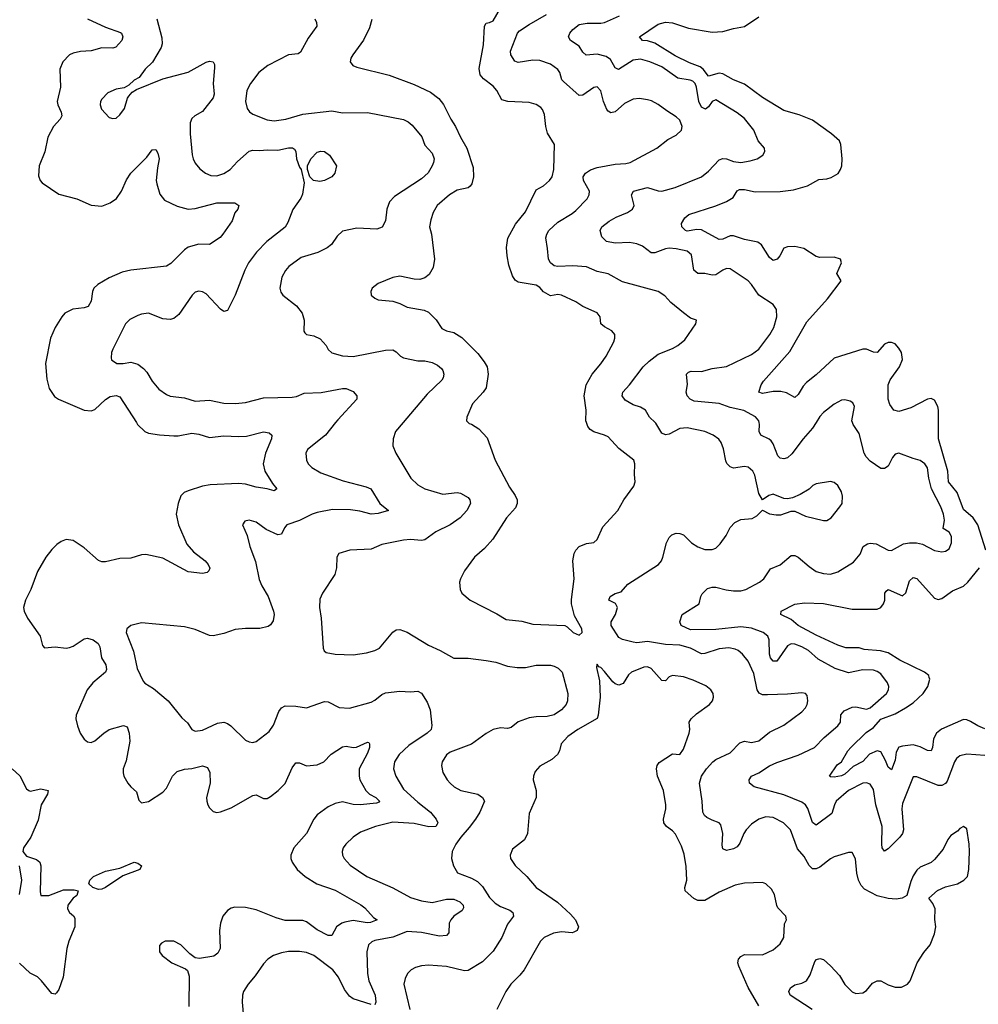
# Model space of a CAD drawing. Header units: inches. Extents: x 2134017 to 2292458, y 756222 to 916513.
# Tile 48 of 256: x 2230712 to 2236053, y 806758 to 812245. Entities that reach past the tile are written whole.
import ezdxf

# ---------------------------------------------------------------- set-up
doc = ezdxf.new("R2010")
doc.units = ezdxf.units.IN
doc.header["$MEASUREMENT"] = 0
doc.layers.add('C2830', color=7, linetype='Continuous')
doc.layers.add('C2831', color=7, linetype='Continuous')

msp = doc.modelspace()

# ---------------------------------------------------------------- linework, layer by layer
at = {"layer": 'C2830', "color": 5}
for points, elevation in [([(2231362.5, 810000), (2231368.9, 809990), (2231408.7, 809950), (2231430, 809941.6), (2231490, 809930.9), (2231570, 809925.6), (2231593.8, 809926.2), (2231670, 809941.3), (2231710, 809935.5), (2231770, 809916.6), (2231850, 809926.2), (2231930, 809921.7), (2231975.2, 809924.8), (2232070, 809947.8), (2232102.3, 809942.3), (2232116.3, 809930), (2232114, 809910), (2232081.1, 809830), (2232067.6, 809770), (2232078.3, 809730), (2232120.2, 809660.2), (2232143.8, 809630), (2232130, 809620.5), (2232091.1, 809631.1), (2232030, 809639.3), (2231970, 809656.8), (2231930, 809661.3), (2231773.4, 809653.4), (2231730, 809645.2), (2231650, 809620.3), (2231628.5, 809610), (2231610, 809591.5), (2231595.4, 809550), (2231583.5, 809490), (2231597.1, 809430), (2231643.3, 809323.3), (2231680.6, 809280.6), (2231744.4, 809230), (2231761.3, 809210), (2231770.4, 809189.6), (2231765.5, 809174.5), (2231755.8, 809164.2), (2231730, 809158.4), (2231650, 809168.3), (2231510, 809244.6), (2231415.2, 809264.8), (2231390, 809263.7), (2231330, 809244.5), (2231270, 809242), (2231190, 809223.5), (2231170, 809223.5), (2231150, 809231.5), (2231070, 809302.4), (2231010, 809343), (2230970, 809348.2), (2230942, 809338), (2230918.4, 809321.6), (2230890, 809293.3), (2230857.4, 809250), (2230811.6, 809170), (2230773.8, 809070), (2230743.6, 809010), (2230733.1, 808970), (2230736.9, 808950), (2230754.3, 808910), (2230824.9, 808810), (2230838.7, 808758.7), (2230850, 808744.6), (2230910, 808751.1), (2230970, 808743.2), (2230990, 808746.2), (2231010, 808753.4), (2231070, 808795), (2231090, 808799.3), (2231120.3, 808790), (2231149, 808769), (2231157.5, 808750), (2231166.9, 808690), (2231190.9, 808650), (2231195.8, 808624.2), (2231190.6, 808609.4), (2231118.6, 808550), (2231087.2, 808510), (2231026.4, 808370), (2231025.2, 808350), (2231033.4, 808310), (2231048.2, 808270), (2231070, 808236.5), (2231090, 808220.8), (2231110, 808218), (2231130, 808226), (2231179.7, 808270), (2231210, 808289.3), (2231290, 808312.6), (2231310, 808304.9), (2231322.3, 808270), (2231325.4, 808225.4), (2231305.1, 808114.9), (2231289.1, 808070), (2231287.9, 808047.9), (2231291.8, 808030), (2231314.9, 807990), (2231330, 807970.4), (2231362.9, 807942.9), (2231375.2, 807895.2), (2231390, 807880.7), (2231430, 807888.5), (2231510, 807940.7), (2231530, 807963.6), (2231562.5, 808030), (2231590, 808055.5), (2231630, 808069.2), (2231670, 808072.7), (2231730, 808086.9), (2231757.5, 808077.5), (2231771.2, 808050), (2231773.7, 807990), (2231753.4, 807910), (2231753.8, 807890), (2231760.8, 807870), (2231770, 807852.7), (2231790, 807832.2), (2231810, 807827.4), (2231830, 807830.3), (2231890, 807853.6), (2232010, 807921.3), (2232030, 807925.5), (2232070, 807904.9), (2232090, 807906), (2232110, 807916.5), (2232151.6, 807950), (2232190, 807989.2), (2232230, 808076.4), (2232250, 808103.1), (2232270, 808104.4), (2232310, 808086.6), (2232370, 808092.4), (2232406.2, 808110), (2232446.9, 808153.1), (2232510, 808193.2), (2232530, 808197.1), (2232570, 808189.4), (2232589, 808191), (2232650, 808219.5), (2232658, 808218), (2232661.6, 808210), (2232660.7, 808190), (2232650, 808158), (2232602.8, 808070), (2232602.6, 808030), (2232607.4, 808010), (2232640.3, 807950), (2232661.3, 807930), (2232696.5, 807910), (2232717.4, 807890), (2232714.5, 807885.5), (2232700.6, 807879.4), (2232609.5, 807869.5), (2232570, 807871.3), (2232510, 807886.5), (2232470, 807878), (2232430, 807858), (2232370, 807813.8), (2232350.2, 807790), (2232310.6, 807709.4), (2232239.7, 807630), (2232222.9, 807590), (2232223.2, 807570), (2232230.2, 807550), (2232257.6, 807510), (2232302.3, 807470), (2232367, 807430), (2232470, 807394.2), (2232612.2, 807312.2), (2232635.1, 807295.1), (2232682.8, 807242.8), (2232703, 807230), (2232666.3, 807213.7), (2232647.1, 807212.9), (2232570, 807224.9), (2232523.9, 807216.1), (2232506.7, 807210), (2232477, 807190), (2232450, 807141.6), (2232430, 807142.2), (2232370, 807173.9), (2232310, 807218.3), (2232290, 807224.9), (2232190, 807226.2), (2232140.3, 807240.3), (2232030, 807285.2), (2231970, 807297.5), (2231910, 807299.2), (2231890, 807293.5), (2231870, 807281.1), (2231843.6, 807250), (2231830.2, 807210), (2231824.5, 807170), (2231828.1, 807070), (2231815.8, 807044.2), (2231792.7, 807027.3), (2231714.2, 807014.2), (2231690, 807018), (2231659.8, 807039.8), (2231610, 807089.6), (2231570, 807111.1), (2231522, 807110), (2231501.1, 807098.9), (2231490, 807086), (2231490.7, 807050), (2231504.9, 807030), (2231558.8, 806990), (2231635.2, 806955.2), (2231646, 806946), (2231655.8, 806915.8), (2231654.4, 806745.6)], 220), ([(2232471.5, 810000), (2232416, 809930), (2232314.9, 809850), (2232306.3, 809830), (2232310.3, 809790), (2232318.9, 809770), (2232338.7, 809750), (2232390, 809720.6), (2232514.9, 809674.9), (2232642.4, 809642.4), (2232668.8, 809630), (2232718.3, 809550), (2232766.8, 809510), (2232710, 809492.7), (2232670, 809489.2), (2232606.7, 809506.7), (2232554.2, 809514.2), (2232455, 809515), (2232370, 809498.9), (2232341.3, 809490), (2232270, 809453.5), (2232200.5, 809430), (2232186.3, 809413.7), (2232170, 809378), (2232150, 809374.7), (2232085, 809405), (2232030, 809445.6), (2231990, 809456.2), (2231966, 809450), (2231954, 809430), (2231978.4, 809370), (2231994.9, 809310), (2232025.9, 809225.9), (2232045.9, 809125.9), (2232060.7, 809090), (2232096.2, 809030), (2232126.5, 808950), (2232130.2, 808930), (2232124.6, 808895.4), (2232110, 808872.8), (2232095.6, 808864.4), (2232050, 808852.9), (2231970, 808853.5), (2231912.7, 808847.3), (2231850, 808824), (2231790, 808811.2), (2231770, 808812.8), (2231690, 808846.6), (2231630, 808862), (2231390, 808884.7), (2231330, 808869.5), (2231308.8, 808851.2), (2231304.9, 808830), (2231346.6, 808726.6), (2231366.2, 808630), (2231399, 808559), (2231408.5, 808548.5), (2231457.5, 808517.5), (2231539.3, 808450), (2231615.6, 808355.6), (2231646.2, 808326.2), (2231670.4, 808290.4), (2231690, 808280.4), (2231730, 808285.7), (2231814.1, 808325.9), (2231850, 808331.3), (2231870, 808324), (2231887.2, 808310), (2231970, 808230.4), (2231990, 808220.5), (2232010, 808217.1), (2232030, 808223.8), (2232101.8, 808278.2), (2232126.1, 808313.9), (2232155.6, 808390), (2232170, 808410.5), (2232190, 808421.3), (2232250, 808420.3), (2232310, 808410.3), (2232410, 808444.9), (2232430, 808443.1), (2232492.1, 808412.1), (2232550, 808408.4), (2232670, 808442), (2232690, 808452.3), (2232730, 808484.9), (2232750, 808493.8), (2232830, 808502.8), (2232890, 808499.6), (2232930, 808503.6), (2232950, 808491.8), (2232982.9, 808442.9), (2232999, 808399), (2233008.7, 808311.3), (2233004.1, 808290), (2232982.8, 808270), (2232879.8, 808200.2), (2232826.7, 808150), (2232799.2, 808110), (2232794.2, 808070), (2232808.4, 808030), (2232850, 807957.3), (2232930, 807884.8), (2233000.3, 807830), (2233031.8, 807790), (2233042, 807770), (2233038.2, 807761.8), (2233030, 807749.8), (2232992.2, 807747.8), (2232910, 807766.1), (2232790, 807773.2), (2232694.8, 807750), (2232610, 807718.3), (2232570.4, 807690), (2232528.5, 807650), (2232514, 807630), (2232508.5, 807610), (2232510.4, 807590), (2232520.4, 807570), (2232553.9, 807533.9), (2232646.4, 807470), (2232790, 807406.7), (2232890, 807352.9), (2232950, 807334.6), (2233010, 807324.8), (2233090, 807344), (2233130, 807343.5), (2233164, 807330), (2233183.6, 807310), (2233184.6, 807295.4), (2233178, 807282), (2233130.4, 807250), (2233113.7, 807230), (2233104.6, 807210), (2233102.9, 807157.1), (2233090, 807142), (2233050, 807137.4), (2232950, 807159), (2232870, 807163.7), (2232790, 807132.9), (2232690, 807114.6), (2232673.2, 807106.8), (2232655.6, 807090), (2232645.2, 807050), (2232650.1, 806930), (2232657.3, 806890), (2232692.9, 806810), (2232696.5, 806770), (2232690, 806756)], 240), ([(2232847.7, 810000), (2232805.3, 809950), (2232792.2, 809910), (2232790.4, 809870), (2232808.2, 809830), (2232891.6, 809690), (2232930, 809652.8), (2232970, 809631.3), (2233070, 809601.8), (2233150, 809610.2), (2233167.1, 809607.1), (2233210, 809582), (2233220.5, 809570), (2233224.4, 809550), (2233203.1, 809510), (2233166.3, 809470), (2233109.6, 809430.4), (2233030, 809391.4), (2232970, 809347.3), (2232950, 809342.6), (2232890, 809347.9), (2232850, 809344.8), (2232730, 809320.5), (2232670, 809295.6), (2232552, 809290), (2232490.3, 809269.7), (2232479.5, 809250), (2232476.5, 809190), (2232467, 809153), (2232398, 809050), (2232384.7, 809015.3), (2232383.1, 808970), (2232391.8, 808910), (2232402.3, 808742.3), (2232407.5, 808727.5), (2232419.5, 808719.5), (2232470, 808710.4), (2232570, 808705.7), (2232643.7, 808716.3), (2232690.9, 808729.1), (2232716.4, 808743.6), (2232790, 808832.4), (2232810, 808845.3), (2232830, 808846.3), (2232870, 808831.5), (2232990, 808760.3), (2233054.8, 808730), (2233130, 808686.7), (2233210, 808688), (2233310, 808674.5), (2233364.4, 808664.4), (2233430, 808642.5), (2233484.5, 808635.5), (2233530, 808635.9), (2233590, 808647.4), (2233668.6, 808648.6), (2233690, 808643.1), (2233712.1, 808632.1), (2233734.3, 808610), (2233765.8, 808490), (2233764.7, 808450), (2233755.8, 808430), (2233730, 808399.7), (2233690, 808370.9), (2233650, 808361.4), (2233590, 808361), (2233550, 808355.6), (2233490, 808333.3), (2233450, 808300.4), (2233430, 808295.5), (2233390, 808298.6), (2233350, 808289.8), (2233310, 808267.7), (2233230, 808208.2), (2233110, 808164.2), (2233090, 808149.5), (2233066.4, 808110), (2233061.3, 808090), (2233070.3, 808050), (2233093.1, 808010), (2233110.3, 807990), (2233132.2, 807970), (2233170, 807950.2), (2233264, 807930), (2233291.3, 807910), (2233301, 807890), (2233275.3, 807830), (2233251.2, 807790), (2233216.8, 807743.2), (2233169.1, 807690), (2233142.3, 807650), (2233122, 807610), (2233117.1, 807570), (2233128, 807530), (2233151.7, 807491.7), (2233230, 807461.8), (2233262.4, 807442.4), (2233290, 807414.7), (2233330, 807353.8), (2233361.8, 807321.8), (2233390, 807303.5), (2233442.4, 807282.4), (2233459.3, 807270), (2233462.4, 807250), (2233430, 807205.6), (2233397.8, 807130), (2233350, 807054), (2233290, 806995.5), (2233210, 806947.4), (2233190, 806945.3), (2233090, 806968.2), (2232990, 806976.8), (2232950, 806973.5), (2232916.7, 806963.3), (2232893, 806950), (2232872.4, 806930), (2232858.7, 806901.3), (2232851.7, 806870), (2232885.6, 806730)], 260), ([(2233211.1, 810000), (2233215.3, 809995.3), (2233230, 809990.8), (2233270, 809964.9), (2233315.8, 809915.8), (2233360.3, 809790), (2233440.7, 809640.7), (2233473.4, 809593.4), (2233483.1, 809570), (2233483.9, 809550), (2233475.1, 809524.9), (2233424.6, 809470), (2233348.7, 809350), (2233301.6, 809298.4), (2233245.5, 809250), (2233190, 809173.2), (2233167.7, 809130), (2233162.8, 809110), (2233166, 809070), (2233176, 809050), (2233221, 809010), (2233370, 808934.4), (2233422.2, 808902.2), (2233510, 808892.9), (2233570, 808876), (2233748.4, 808868.4), (2233762, 808862), (2233794.8, 808830), (2233830, 808814.8), (2233845.2, 808830), (2233843.7, 808850), (2233802.6, 808922.6), (2233787.1, 808990), (2233786.2, 809013.8), (2233801.3, 809130), (2233794, 809230), (2233801.3, 809270), (2233810.9, 809289.1), (2233829.8, 809310.2), (2233870, 809325.7), (2233910, 809332), (2233930, 809348), (2233960.4, 809419.6), (2234044.2, 809510), (2234078.4, 809570), (2234134.5, 809645.5), (2234140.7, 809670), (2234136.9, 809710), (2234139.6, 809770), (2234133.3, 809790), (2234050, 809855.8), (2233990, 809920.4), (2233970, 809930.8), (2233910, 809947.8), (2233890, 809961.1), (2233877.8, 809977.8), (2233869.8, 810000)], 280), ([(2235128.2, 806730), (2235004.4, 806810), (2234997.6, 806830), (2235007.4, 806850), (2235030, 806866.5), (2235070, 806876.9), (2235095.8, 806890), (2235117.1, 806922.9), (2235142.5, 806997.5), (2235151, 807009), (2235170, 807014), (2235190, 807007.8), (2235230, 806973.2), (2235278.9, 806918.9), (2235310, 806868.9), (2235350, 806827.9), (2235370, 806819), (2235410, 806821.5), (2235430, 806834.9), (2235463.9, 806876.1), (2235490, 806890.1), (2235510, 806889.4), (2235550, 806867.6), (2235590, 806853.8), (2235625.7, 806854.3), (2235658, 806870), (2235673.3, 806890), (2235711.8, 806990), (2235750, 807047.7), (2235785.1, 807090), (2235810, 807152), (2235816.2, 807190), (2235811.5, 807231.5), (2235812.6, 807290), (2235799.7, 807319.7), (2235777.2, 807350), (2235826.5, 807393.5), (2235870, 807412.4), (2235937.2, 807430), (2235973.2, 807450), (2235993.6, 807470), (2236000.5, 807510), (2236004, 807610), (2236003, 807650), (2235990, 807735.3), (2235970, 807749), (2235950, 807739), (2235936.4, 807723.6), (2235900.3, 807699.7), (2235882.9, 807677.1), (2235857.4, 807622.6), (2235810, 807566), (2235790, 807549.4), (2235730, 807522), (2235710, 807505.2), (2235690, 807474), (2235677.2, 807442.8), (2235654.9, 807365.1), (2235629.3, 807350.7), (2235596, 807344), (2235550, 807347.4), (2235490, 807362.3), (2235419.6, 807399.6), (2235401, 807421), (2235385.5, 807450), (2235376.2, 807490), (2235368.5, 807568.5), (2235350, 807603.7), (2235330, 807603.6), (2235250, 807579.3), (2235230, 807568.9), (2235170, 807521.8), (2235150, 807512.7), (2235130, 807512.6), (2235111.4, 807531.4), (2235082.1, 807582.1), (2235044.9, 807624.9), (2235006.4, 807730), (2234968, 807770), (2234910, 807799.3), (2234870, 807802.3), (2234830, 807789.8), (2234790, 807761.8), (2234759.4, 807730), (2234746.3, 807710), (2234724.1, 807655.9), (2234710, 807636.4), (2234690, 807625.5), (2234650, 807616.4), (2234630, 807624.5), (2234626.1, 807646.1), (2234629.8, 807710), (2234618.6, 807758.6), (2234609.5, 807770), (2234570, 807783.8), (2234539.8, 807800.2), (2234527.1, 807810), (2234518, 807830), (2234514.5, 807890), (2234499.8, 807990), (2234511.7, 808030), (2234538.4, 808070), (2234573.3, 808110), (2234590, 808122.9), (2234670, 808159.1), (2234723.9, 808216.1), (2234750, 808224.1), (2234790, 808218.2), (2234830, 808226.5), (2234890, 808274.6), (2234970, 808314.6), (2235070, 808388.9), (2235091.1, 808410), (2235099.7, 808430), (2235104, 808450), (2235098.9, 808478.9), (2235090.7, 808490.7), (2235070, 808494.6), (2234990, 808486), (2234877.8, 808482.2), (2234850, 808483.4), (2234832.2, 808492.2), (2234820.2, 808510), (2234802, 808602), (2234771, 808671), (2234739.7, 808710), (2234714.7, 808730), (2234697.5, 808737.5), (2234664, 808744), (2234610, 808739.9), (2234530, 808712.4), (2234510, 808711.7), (2234450, 808743.2), (2234390, 808759.6), (2234310, 808762.5), (2234210, 808779.8), (2234150, 808773.5), (2234130, 808776.2), (2234070, 808792), (2234050, 808803.1), (2234007.2, 808870), (2234008, 808890), (2234030.8, 808930), (2234043.6, 808970), (2234032, 808992), (2233995.3, 809010), (2234001.2, 809030), (2234030, 809047.3), (2234062.9, 809057.1), (2234100.9, 809099.1), (2234271.6, 809210), (2234287.8, 809230), (2234295.6, 809250), (2234315.6, 809330), (2234330, 809358.8), (2234345.4, 809374.6), (2234370, 809383.8), (2234390, 809382.4), (2234410, 809374.4), (2234454.9, 809330), (2234490, 809307.6), (2234530, 809293.1), (2234570, 809292), (2234590, 809300.4), (2234615.5, 809324.5), (2234647.8, 809370), (2234670, 809414.8), (2234696.6, 809443.4), (2234730, 809459.3), (2234793.6, 809466.4), (2234819.1, 809480.9), (2234850, 809511.3), (2234890, 809492.2), (2234926, 809486), (2234953.5, 809486.5), (2235010, 809507.3), (2235030, 809507.3), (2235090, 809479.3), (2235190, 809455.3), (2235210, 809454.4), (2235233.6, 809470), (2235282, 809530), (2235294, 809550), (2235297, 809590), (2235290, 809614), (2235270, 809649.2), (2235250, 809666.6), (2235230, 809671.8), (2235150, 809658), (2235130.5, 809649.5), (2235110, 809629.3), (2235060.4, 809599.6), (2235018.4, 809581.6), (2234990, 809574.5), (2234970, 809577), (2234910, 809600.5), (2234885.5, 809594.5), (2234850, 809569), (2234830, 809605.2), (2234807.9, 809707.9), (2234796.9, 809730), (2234770, 809752.4), (2234750, 809754.7), (2234690, 809745.7), (2234670, 809752.8), (2234652.3, 809772.3), (2234646.2, 809786.2), (2234634, 809854), (2234621.1, 809890), (2234607.1, 809907.1), (2234575.6, 809930), (2234529.2, 809950), (2234430, 809970.6), (2234390, 809966.5), (2234330, 809935.8), (2234310, 809932.1), (2234290, 809942), (2234256.6, 809996.6), (2234253.1, 810000)], 260), ([(2236090, 808144.2), (2235990, 808152.1), (2235950, 808142.6), (2235932.1, 808127.9), (2235921.3, 808110), (2235879, 808001), (2235870, 807988.5), (2235850, 807978.3), (2235830, 807977.9), (2235710, 808025.6), (2235690, 808026), (2235630, 807877.2), (2235627.2, 807847.2), (2235636.2, 807730), (2235631.1, 807710), (2235616.5, 807690), (2235550, 807623.9), (2235530, 807611.6), (2235517.7, 807630), (2235515, 807650), (2235517.1, 807750), (2235481.5, 807870), (2235470, 807954.5), (2235450, 807985.4), (2235430, 807992.9), (2235410, 807990.7), (2235330, 807949), (2235261.6, 807890), (2235251.1, 807870), (2235237.7, 807822.3), (2235150, 807756), (2235130, 807771.5), (2235104.2, 807850), (2235090.4, 807870.4), (2235070, 807884.6), (2234970, 807925.9), (2234803.7, 807970), (2234779.1, 807990), (2234777.2, 808010), (2234789.9, 808030.1), (2234831, 808049), (2234890, 808087.2), (2234930, 808106), (2235050, 808146.3), (2235140.4, 808190), (2235194.4, 808245.6), (2235270.9, 808310), (2235284.5, 808330), (2235287.7, 808372.3), (2235305.7, 808394.3), (2235350, 808414.6), (2235370, 808415.7), (2235430, 808403.2), (2235450, 808410.2), (2235542.4, 808490), (2235552.8, 808510), (2235554, 808530), (2235546.9, 808550), (2235510, 808599.7), (2235490, 808613.3), (2235470, 808619.8), (2235410, 808621.8), (2235330, 808604.7), (2235256.2, 808630), (2235161.6, 808681.6), (2235107.4, 808730), (2235070, 808750.5), (2235030, 808764.8), (2235010, 808767), (2234990, 808755.3), (2234930, 808670.9), (2234910, 808669.7), (2234895.9, 808690), (2234888.9, 808710), (2234887.5, 808790), (2234879.9, 808810), (2234855, 808830), (2234790, 808854.2), (2234730, 808861.9), (2234590, 808847.4), (2234450, 808845.4), (2234398.4, 808870), (2234389.3, 808890), (2234403.7, 808930), (2234497, 808990), (2234506.6, 809030), (2234514.9, 809045.1), (2234544.2, 809075.8), (2234570, 809083.6), (2234590, 809082.8), (2234647.3, 809067.3), (2234690, 809062.2), (2234730, 809062.9), (2234757, 809070), (2234833.6, 809110), (2234857.4, 809130), (2234894.9, 809185.1), (2234950, 809207.9), (2235010, 809258.6), (2235030, 809259.2), (2235050, 809249.2), (2235110, 809197.4), (2235150.2, 809170.2), (2235190, 809158.6), (2235230, 809156.1), (2235270, 809168.9), (2235358.2, 809221.8), (2235394.1, 809265.9), (2235412.1, 809310), (2235435.7, 809324.3), (2235450, 809328.1), (2235484.2, 809324.2), (2235550, 809289.1), (2235570, 809287.8), (2235636.3, 809323.7), (2235670, 809330.2), (2235709.4, 809329.4), (2235742.8, 809322.8), (2235810, 809287.4), (2235850, 809278.9), (2235870, 809282.8), (2235890, 809296.5), (2235904.2, 809330), (2235904.7, 809364.7), (2235890, 809389.7), (2235857, 809410), (2235864, 809456), (2235858.8, 809490), (2235844.2, 809530), (2235792.2, 809630), (2235776.8, 809690), (2235770, 809748.7), (2235755.1, 809770), (2235730, 809789.3), (2235690, 809799.5), (2235610, 809829.7), (2235590, 809823.6), (2235575.2, 809804.8), (2235550, 809756.3), (2235530, 809743.9), (2235510, 809744.5), (2235450, 809784.5), (2235428.3, 809808.3), (2235417.3, 809830), (2235390, 809939.5), (2235356.4, 809990), (2235352.5, 810000)], 240), ([(2235149, 810000), (2235130, 809969.7), (2235077.3, 809910), (2235014.8, 809825.2), (2234990, 809803.8), (2234970, 809798), (2234950, 809801.4), (2234935.5, 809815.5), (2234910, 809881.6), (2234898.5, 809898.5), (2234887.9, 809907.9), (2234841.6, 809930), (2234832.6, 809950), (2234834.7, 809990), (2234832.2, 810000)], 240), ([(2236094.8, 809290), (2236050, 809430.7), (2236024.6, 809470), (2235970, 809515), (2235936.3, 809610), (2235886.5, 809670), (2235883.4, 809730), (2235830.6, 809910), (2235831.2, 810000)], 220), ([(2236090, 808293.6), (2236050.9, 808310), (2236010, 808334.5), (2235990, 808343), (2235970, 808345), (2235848, 808292), (2235819.5, 808270), (2235803.1, 808236.9), (2235797.6, 808190), (2235790, 808171.2), (2235770, 808172.9), (2235730, 808193.9), (2235690, 808203.8), (2235630, 808197.7), (2235610, 808190.9), (2235596.1, 808163.9), (2235590, 808119.3), (2235570, 808065.1), (2235550, 808079.6), (2235536.7, 808116.7), (2235510, 808165.4), (2235490, 808170.6), (2235447.7, 808152.3), (2235410, 808112.3), (2235355.7, 808084.3), (2235310, 808040.8), (2235290, 808031.4), (2235250, 808024.4), (2235230, 808025.1), (2235224.5, 808030), (2235267.4, 808092.6), (2235291.8, 808110), (2235325.3, 808170), (2235342.8, 808190), (2235427.5, 808272.5), (2235470, 808301.5), (2235510, 808346.7), (2235590, 808377.9), (2235648.4, 808410), (2235690, 808438.7), (2235746, 808490), (2235772.5, 808530), (2235782.6, 808570), (2235780, 808580), (2235777.1, 808590), (2235753.1, 808610), (2235615.3, 808675.3), (2235550, 808717.9), (2235507.3, 808727.3), (2235416.4, 808736.4), (2235390, 808744.4), (2235315.9, 808744.1), (2235270, 808759.7), (2235150, 808815), (2235050, 808869.3), (2235010, 808902.3), (2234953.6, 808930), (2234955.1, 808950), (2235030, 808988.8), (2235084.4, 808995.6), (2235190, 808991.4), (2235350, 808959.5), (2235490, 808960.9), (2235509.9, 808970.1), (2235525.8, 808990), (2235532.2, 809010), (2235532.4, 809050), (2235538.9, 809061.1), (2235550, 809070.2), (2235630, 809034.6), (2235648.9, 809051.1), (2235670, 809118), (2235690, 809136.5), (2235711.5, 809131.5), (2235810, 809021.7), (2235830, 809014.6), (2235850, 809018.9), (2235910, 809061.6), (2235970, 809088.3), (2235995.3, 809110), (2236060.4, 809190)], 220), ([(2234830.8, 806750), (2234771.2, 806851.2), (2234718.4, 806970), (2234712.8, 806990), (2234717.8, 807010), (2234730, 807025.3), (2234750, 807036.5), (2234850, 807034.9), (2234910, 807062.4), (2234950, 807095.3), (2234968.7, 807130), (2234972.9, 807207.1), (2234983.7, 807230), (2234980.9, 807250), (2234936.6, 807296.6), (2234929.7, 807309.7), (2234917.8, 807370), (2234900.6, 807400.6), (2234870, 807429.7), (2234850, 807436.4), (2234750, 807433.8), (2234698, 807422), (2234610, 807384.1), (2234530, 807336.5), (2234490, 807336.5), (2234468.1, 807348.1), (2234420.4, 807390), (2234418.7, 807410), (2234429.8, 807450), (2234425.4, 807525.4), (2234414.9, 807594.9), (2234399.8, 807639.8), (2234366.2, 807706.2), (2234350, 807724.7), (2234315.8, 807750), (2234301.8, 807770), (2234299.3, 807790), (2234312.1, 807847.9), (2234312.4, 807870), (2234299.8, 807950), (2234265.7, 808030), (2234260.3, 808070), (2234263.1, 808090), (2234274.9, 808105.1), (2234350, 808153.4), (2234390, 808150.6), (2234410, 808180.7), (2234442.2, 808270), (2234446.6, 808290), (2234442.4, 808330), (2234453.3, 808350), (2234482.3, 808377.7), (2234556.2, 808430), (2234572, 808450), (2234578, 808470), (2234576, 808490), (2234563.7, 808510), (2234534, 808534), (2234464.6, 808564.6), (2234410, 808582.7), (2234350, 808591.1), (2234330, 808582.6), (2234310, 808560.7), (2234290, 808563), (2234230, 808629.8), (2234210, 808638.7), (2234190, 808637.7), (2234120.4, 808610), (2234104.7, 808595.3), (2234073.4, 808546.6), (2234050, 808536.9), (2234030, 808544.7), (2234016.3, 808556.3), (2233970, 808613.6), (2233950, 808635.1), (2233939, 808639), (2233930, 808654), (2233927.1, 808652.9), (2233925.2, 808634.8), (2233941.5, 808561.5), (2233946.2, 808470), (2233935.5, 808370), (2233929.2, 808350.8), (2233822.3, 808290), (2233765.7, 808250), (2233728.4, 808210), (2233718.7, 808170), (2233708.5, 808150), (2233677.5, 808122.5), (2233610, 808085.1), (2233583.4, 808056.6), (2233574.4, 808030), (2233573.7, 808010), (2233589.3, 807949.3), (2233589.3, 807910), (2233550, 807821.2), (2233541.2, 807710), (2233524.2, 807675.8), (2233457.5, 807622.5), (2233444.9, 807590), (2233446.7, 807570), (2233472.3, 807532.3), (2233537, 807470), (2233590.4, 807410), (2233707.8, 807327.8), (2233781.1, 807261.1), (2233808.9, 807230), (2233825.3, 807190), (2233817.1, 807170), (2233800, 807160), (2233790, 807157.2), (2233730, 807161.5), (2233686.1, 807153.9), (2233634, 807130), (2233612.9, 807110), (2233522, 806950), (2233499.3, 806920.7), (2233448.4, 806870), (2233420.4, 806830), (2233370.5, 806730)], 280), ([(2230668.9, 808070), (2230711.7, 808031.7), (2230750, 807958.3), (2230762.4, 807950), (2230770, 807946.5), (2230830, 807958.8), (2230870.4, 807950), (2230867.2, 807930), (2230830.9, 807870), (2230815, 807785), (2230774.3, 807690), (2230733.3, 807630), (2230730, 807609.5), (2230750, 807583), (2230804.9, 807564.9), (2230823.2, 807550), (2230828.6, 807530), (2230825.8, 807385.8), (2230830, 807364), (2230874.4, 807365.6), (2230955.9, 807395.9), (2231016, 807396), (2231037.3, 807390), (2231030, 807365.2), (2231010, 807349.2), (2230979.3, 807310), (2230977.6, 807290), (2230990, 807270.6), (2231012.1, 807252.1), (2231018.2, 807238.2), (2231018.9, 807190), (2230985.2, 807110), (2230975, 807070), (2230953.5, 806910), (2230930, 806841.2), (2230917.4, 806822.6), (2230910, 806815.1), (2230890, 806818.4), (2230833.5, 806890), (2230811.1, 806911.1), (2230770, 806932.2), (2230710, 806987.8)], 180), ([(2230709.1, 807530), (2230722.3, 807450), (2230708.4, 807370)], 160), ([(2232670, 806757.4), (2232570, 806789.8), (2232550, 806803.5), (2232521.7, 806841.7), (2232488.4, 806910), (2232455.8, 806950), (2232350, 807031.2), (2232310, 807046.9), (2232270, 807053.5), (2232210, 807052.6), (2232170, 807045.6), (2232126, 807030), (2232094.8, 807010), (2232070, 806983.7), (2232023.6, 806916.4), (2231984.2, 806870), (2231959.5, 806830), (2231953.4, 806810), (2231950.4, 806769.6), (2231964.4, 806624.4)], 240)]:
    msp.add_lwpolyline(points, dxfattribs=dict(at, elevation=elevation))
at = {"layer": 'C2830', "color": 5, "elevation": 180}
msp.add_lwpolyline([(2231150, 807398.7), (2231119.3, 807410), (2231096, 807430), (2231102, 807450), (2231123, 807470), (2231190, 807500.7), (2231270, 807517.5), (2231349.3, 807550), (2231370, 807544.9), (2231390.5, 807530), (2231381, 807510), (2231286.4, 807473.6), (2231190, 807408.8), (2231170, 807400.6)], close=True, dxfattribs=at)
at = {"layer": 'C2831', "color": 5}
for points, elevation in [([(2233869.8, 810000), (2233866.2, 810010), (2233867.2, 810070), (2233856.5, 810150), (2233868.7, 810210), (2233901, 810270), (2233950, 810327.2), (2233978.7, 810370), (2234022, 810450), (2234028.2, 810470), (2234027.8, 810490), (2234010.8, 810510.8), (2233970, 810532.8), (2233949.7, 810550), (2233946.3, 810590), (2233930, 810612.4), (2233850, 810647.2), (2233810, 810672.2), (2233730, 810709.7), (2233710, 810713.7), (2233670, 810705.6), (2233630, 810728.9), (2233610, 810752.5), (2233590, 810765), (2233490, 810782.4), (2233473.4, 810793.4), (2233457.7, 810817.7), (2233437, 810877), (2233427.1, 810930), (2233424.3, 810975.7), (2233432.5, 811027.5), (2233474.2, 811105.8), (2233530, 811173.7), (2233590, 811297.6), (2233630, 811319.5), (2233664.7, 811350), (2233678.5, 811370), (2233687.8, 811410), (2233691.8, 811550), (2233653.2, 811613.2), (2233643.2, 811650), (2233636, 811716), (2233625.3, 811745.3), (2233615.8, 811755.8), (2233590, 811772.6), (2233550, 811783.8), (2233431.5, 811788.5), (2233398.4, 811798.4), (2233370.8, 811850), (2233350, 811875.4), (2233295.2, 811915.2), (2233277.5, 811937.5), (2233272.4, 811972.4), (2233295.6, 812104.4), (2233300.9, 812210), (2233310, 812226.4), (2233330, 812228.9), (2233350, 812239.5), (2233391.3, 812310)], 280), ([(2234253.1, 810000), (2234221.7, 810030), (2234199.1, 810070), (2234170, 810086.8), (2234130, 810098.7), (2234085.2, 810125.2), (2234069.6, 810150), (2234071.6, 810170), (2234110, 810210.3), (2234185.5, 810310), (2234218.3, 810341.7), (2234270, 810381.5), (2234350, 810413.2), (2234379.7, 810430), (2234418.3, 810461.7), (2234479, 810550), (2234482, 810570), (2234450, 810582.7), (2234411, 810611), (2234340.7, 810670), (2234307.2, 810707.2), (2234270, 810729.7), (2234070, 810784.2), (2233990, 810829.7), (2233930, 810841.2), (2233870, 810867.2), (2233794.3, 810874.3), (2233710, 810870.5), (2233690, 810874), (2233668.9, 810890), (2233657.3, 810910), (2233653.5, 810970), (2233643.5, 811030), (2233648.6, 811050), (2233660.4, 811070), (2233710, 811117.8), (2233790, 811165.2), (2233810, 811181.8), (2233873.3, 811246.7), (2233885.1, 811270), (2233886.2, 811290), (2233854, 811350), (2233850.9, 811370), (2233864.4, 811390), (2233892, 811408), (2233930, 811420.7), (2234030, 811440.8), (2234090, 811443.5), (2234113.6, 811450), (2234262.7, 811530), (2234322.8, 811577.2), (2234370, 811601.6), (2234399.5, 811630), (2234403.6, 811650), (2234390, 811686), (2234370, 811704.2), (2234316.8, 811736.8), (2234270, 811772.4), (2234232.6, 811792.6), (2234210, 811798.5), (2234166, 811806), (2234130, 811802.7), (2234081, 811779), (2234030, 811732.1), (2234005.8, 811725.8), (2233990, 811734.7), (2233984.1, 811744.1), (2233965.3, 811790), (2233950, 811849.4), (2233930, 811871), (2233910, 811867.8), (2233850, 811824.2), (2233830, 811823.6), (2233741, 811901), (2233733.4, 811910), (2233720.7, 811950), (2233710, 811966.9), (2233670, 811996.5), (2233610, 812018.5), (2233570, 812019.8), (2233490, 812007.2), (2233470, 812014.7), (2233447.8, 812050), (2233445.8, 812070), (2233486, 812170), (2233497.5, 812182.5), (2233550, 812218.3), (2233646.4, 812273.6)], 260), ([(2231090.3, 812250), (2231190, 812203.9), (2231273.6, 812173.6), (2231279.3, 812170), (2231286, 812150), (2231280.3, 812130), (2231247, 812093), (2231230, 812087.1), (2231170, 812088.2), (2231110, 812072.2), (2231050, 812067.1), (2231010, 812057.8), (2230990, 812049.7), (2230951.8, 812010), (2230936, 811970), (2230939.2, 811870), (2230920.2, 811790), (2230923.9, 811770), (2230943.5, 811730), (2230946, 811710), (2230936.5, 811690), (2230900.3, 811650), (2230869.1, 811590), (2230851.2, 811508.8), (2230819.5, 811430), (2230815.8, 811375.8), (2230825.5, 811350), (2230836.5, 811336.5), (2230930, 811272.4), (2231030, 811246.9), (2231110, 811211.4), (2231170, 811205.8), (2231216, 811224), (2231250.6, 811249.4), (2231278, 811290), (2231307.2, 811352.8), (2231331, 811390), (2231420, 811480), (2231450, 811519.1), (2231470, 811522), (2231481.7, 811501.7), (2231488.9, 811470), (2231479.7, 811420.3), (2231472.9, 811350), (2231475.2, 811330), (2231492.2, 811272.2), (2231519.4, 811239.4), (2231590, 811206.3), (2231650, 811190.2), (2231690, 811193.8), (2231810, 811225.2), (2231910, 811224.9), (2231933, 811210), (2231927.7, 811190), (2231910.3, 811169.7), (2231896.1, 811123.9), (2231843.8, 811050), (2231827.8, 811032.2), (2231770, 810991.8), (2231710, 810993.5), (2231650, 810976.8), (2231630, 810963.1), (2231554.1, 810885.9), (2231530, 810870.8), (2231330, 810848.7), (2231282.6, 810837.4), (2231210, 810807.4), (2231146.4, 810770), (2231124.2, 810750), (2231116.9, 810730), (2231110, 810677.2), (2231092.8, 810647.2), (2231070, 810639.7), (2231008.6, 810631.4), (2230963.7, 810610), (2230945.7, 810590), (2230908.5, 810530), (2230883.7, 810470), (2230855.8, 810330), (2230862.3, 810242.3), (2230876.4, 810190), (2230905.4, 810145.4), (2230927.3, 810130), (2231070, 810069.1), (2231110, 810065.8), (2231130, 810073.6), (2231190, 810129), (2231214.9, 810145.1), (2231250, 810151.4), (2231270, 810144.2), (2231362.5, 810000)], 220), ([(2231475.6, 812250), (2231503.7, 812143.7), (2231504.7, 812110), (2231499.6, 812090), (2231451.3, 812008.7), (2231410.5, 811970), (2231376.7, 811923.3), (2231350, 811908.7), (2231319.3, 811880.7), (2231294, 811866), (2231250, 811857.6), (2231202.4, 811837.6), (2231170, 811802.7), (2231162.4, 811790), (2231159.5, 811770), (2231167.2, 811747.2), (2231210, 811701), (2231230, 811694), (2231250, 811697.3), (2231270, 811714.8), (2231294.7, 811750), (2231312.3, 811807.7), (2231320.2, 811819.8), (2231339, 811841), (2231363.2, 811856.8), (2231510, 811916.5), (2231650, 811952.9), (2231750, 812008.2), (2231770, 812014), (2231790, 812010.6), (2231796.4, 811996.4), (2231797.3, 811977.3), (2231789.1, 811890), (2231794.7, 811830), (2231788.9, 811810), (2231730, 811733), (2231688, 811710), (2231670, 811694), (2231660.9, 811670), (2231661.1, 811610), (2231673, 811493), (2231677.8, 811470), (2231690, 811446), (2231714.5, 811414.5), (2231747.7, 811390), (2231777.1, 811377.1), (2231810, 811374.9), (2231850, 811388.4), (2231884.4, 811410), (2231925.8, 811454.2), (2231990, 811511.8), (2232010, 811517.3), (2232050, 811516), (2232090, 811520.8), (2232150, 811518.4), (2232210, 811531.8), (2232231.1, 811531.1), (2232243.1, 811523.1), (2232250.4, 811510), (2232254, 811470), (2232270, 811424), (2232279.3, 811410), (2232295.9, 811335.9), (2232287.7, 811272.3), (2232278, 811250), (2232232.7, 811187.3), (2232205.3, 811114.7), (2232190.2, 811089.8), (2232089.2, 811010), (2232031.1, 810950), (2231986.7, 810890), (2231966.5, 810850), (2231912.6, 810710), (2231870, 810624.5), (2231850, 810619.5), (2231830, 810631.3), (2231750, 810717.4), (2231730, 810727.8), (2231710, 810731.5), (2231690, 810727.3), (2231672.7, 810710), (2231597.5, 810602.5), (2231570, 810580.5), (2231550, 810574.3), (2231510, 810577.4), (2231430, 810609.6), (2231390, 810604.7), (2231370, 810597.4), (2231326.1, 810573.9), (2231301.6, 810550), (2231230.4, 810410), (2231223, 810390), (2231220.5, 810360.5), (2231222.8, 810350), (2231252, 810330), (2231288.9, 810328.9), (2231330, 810337.3), (2231370, 810326.5), (2231401.7, 810301.7), (2231420.4, 810280.4), (2231450, 810230.5), (2231487.1, 810187.1), (2231530, 810155.8), (2231550, 810147.2), (2231630, 810137.3), (2231690, 810119.6), (2231770, 810125.5), (2231850, 810107.8), (2231913.6, 810106.4), (2231970, 810111.6), (2232070, 810138), (2232230, 810142), (2232253.9, 810146.1), (2232296.6, 810163.4), (2232392.2, 810167.8), (2232510, 810190.2), (2232531, 810190), (2232570, 810173.4), (2232590.5, 810150), (2232590.4, 810130), (2232484.1, 810015.9), (2232471.5, 810000)], 240), ([(2232356.4, 812250), (2232364.9, 812230), (2232367, 812210), (2232318.5, 812141.5), (2232276.2, 812063.8), (2232264.2, 812055.8), (2232210, 812049.8), (2232094.4, 811990), (2232044.2, 811950), (2231998.3, 811890), (2231978, 811850), (2231970.3, 811790), (2231979.5, 811750), (2231992.2, 811732.2), (2232010, 811718), (2232090, 811687.4), (2232130, 811680.9), (2232194, 811690), (2232290, 811719), (2232450, 811736.8), (2232510, 811726.3), (2232650, 811728.3), (2232850, 811689.2), (2232876.7, 811676.7), (2232898.1, 811658.1), (2232952.5, 811592.5), (2232970, 811546), (2233010, 811500.5), (2233020.3, 811470), (2233016.5, 811450), (2233010.3, 811430), (2232987.3, 811392.7), (2232950, 811359.1), (2232800.6, 811259.4), (2232772.9, 811230), (2232758, 811190), (2232750, 811124), (2232731.5, 811088.5), (2232702.3, 811077.7), (2232590, 811083.5), (2232510, 811067), (2232480.8, 811039.2), (2232448.2, 810991.8), (2232425.8, 810974.2), (2232372.3, 810947.7), (2232280.8, 810919.2), (2232211, 810869), (2232192, 810848), (2232171.6, 810810), (2232161.7, 810750), (2232166.8, 810726.8), (2232177.1, 810710), (2232254.4, 810650), (2232286, 810610), (2232297.6, 810570), (2232294.8, 810510), (2232300.5, 810500.5), (2232310.5, 810490.5), (2232350, 810483.7), (2232386.1, 810466.1), (2232419.5, 810430), (2232430, 810408), (2232450, 810388.8), (2232510, 810371.5), (2232570, 810368.3), (2232750, 810403.6), (2232790, 810404.6), (2232810, 810394), (2232834.4, 810370), (2232850, 810361.3), (2232930, 810345), (2232970, 810343.9), (2233010, 810335.8), (2233040, 810320), (2233061.6, 810301.6), (2233070.3, 810290), (2233074.6, 810270), (2233071.8, 810250), (2233063.7, 810236.3), (2232981.9, 810158.1), (2232847.7, 810000)], 260), ([(2232673.7, 812246.3), (2232660.9, 812199.1), (2232628.1, 812131.9), (2232568.2, 812050), (2232557.1, 812030), (2232553, 812010), (2232567.3, 811990), (2232590, 811980.4), (2232770, 811936.4), (2232910, 811884.6), (2233000.7, 811840.7), (2233046.7, 811806.7), (2233072.9, 811772.9), (2233114, 811690), (2233140.9, 811650), (2233167.1, 811590), (2233202.6, 811530), (2233238.2, 811421.8), (2233239.7, 811370), (2233230.3, 811330), (2233222, 811318), (2233210, 811308), (2233150, 811295.8), (2233106.4, 811270), (2233038.7, 811210), (2233015.6, 811170), (2233002, 811130), (2232995.6, 811090), (2233005.5, 811050), (2233023.5, 810910), (2233015.5, 810864.5), (2232994, 810826), (2232970, 810806), (2232942, 810798), (2232910, 810799.7), (2232830, 810815.1), (2232790, 810809.4), (2232710, 810774.5), (2232674.8, 810750), (2232667.3, 810730), (2232670.6, 810710.6), (2232690, 810694), (2232710, 810684.9), (2232790, 810677.1), (2232830, 810663.8), (2232870, 810643.7), (2232965.7, 810625.7), (2232990, 810615.3), (2233032.1, 810572.1), (2233064.4, 810524.4), (2233090, 810512), (2233130, 810502.8), (2233175, 810475), (2233264.2, 810384.2), (2233299.3, 810339.3), (2233315.9, 810310), (2233322.8, 810270), (2233310, 810194.5), (2233294.3, 810170), (2233234.8, 810105.2), (2233202.8, 810030), (2233202, 810010), (2233211.1, 810000)], 280), ([(2234832.2, 810000), (2234829.8, 810009.8), (2234811.3, 810031.3), (2234746.8, 810066.8), (2234670, 810083.2), (2234610, 810106.7), (2234470, 810119.8), (2234447, 810130), (2234430, 810149.4), (2234424.7, 810170), (2234433.1, 810213.1), (2234428, 810270), (2234438.9, 810281.1), (2234452.8, 810287.2), (2234510, 810285), (2234570, 810300.7), (2234650, 810312.8), (2234790, 810379.6), (2234830, 810408.9), (2234890.9, 810490), (2234913.3, 810530), (2234931.1, 810590), (2234929.6, 810630), (2234910, 810658.4), (2234829.5, 810710), (2234789.6, 810770), (2234770, 810789.6), (2234670, 810857.6), (2234650, 810858), (2234630, 810849.7), (2234590, 810823.5), (2234570, 810821), (2234530, 810830.5), (2234490, 810831.6), (2234467.7, 810850), (2234454.3, 810934.3), (2234430, 810955.8), (2234370, 810968.2), (2234330, 810971.4), (2234310, 810969), (2234250, 810945.4), (2234230, 810946.5), (2234182.5, 810982.5), (2234150, 810996.3), (2234110, 811003.7), (2234030, 811000.7), (2233980.9, 811010), (2233954.7, 811034.7), (2233946.6, 811070), (2233955.4, 811090), (2233996.7, 811123.3), (2234035, 811145), (2234098.9, 811170), (2234126.6, 811190), (2234135.1, 811210), (2234120.4, 811270), (2234132.7, 811290), (2234210, 811309.2), (2234270, 811291.6), (2234290, 811290.2), (2234363.7, 811310), (2234510, 811370.3), (2234550, 811400.9), (2234610, 811464.2), (2234630, 811471.1), (2234650, 811469.3), (2234690, 811455.2), (2234730, 811449.2), (2234781.4, 811458.6), (2234821.2, 811470), (2234852.3, 811490), (2234863.7, 811510), (2234860.9, 811530), (2234826, 811570), (2234801.7, 811630), (2234750, 811695.1), (2234710, 811726.4), (2234590, 811797.8), (2234570, 811788.7), (2234550, 811759.8), (2234532.6, 811747.4), (2234510, 811757.7), (2234495, 811790), (2234482.6, 811870), (2234475.3, 811890), (2234461.8, 811901.8), (2234448.1, 811908.1), (2234379.4, 811919.4), (2234290, 811982.3), (2234223.5, 812010), (2234170, 812026), (2234130, 812020.2), (2234047.5, 811967.5), (2234030, 811976.3), (2234002.8, 812022.8), (2233979.2, 812039.2), (2233930, 812052.9), (2233867.2, 812047.2), (2233850, 812063.6), (2233830, 812097.2), (2233780.7, 812130), (2233769.6, 812150), (2233777.7, 812170), (2233794.2, 812190), (2233830, 812217.7), (2233873.7, 812226.3), (2233950, 812225.6), (2233970, 812229.5), (2234054.1, 812265.9)], 240), ([(2235831.2, 810000), (2235831.7, 810070), (2235828.2, 810090), (2235810, 810125.7), (2235790, 810133.6), (2235770, 810129.8), (2235677.2, 810082.8), (2235610, 810062.3), (2235583, 810070), (2235561.1, 810101.1), (2235550.9, 810130.9), (2235551.2, 810210), (2235562.5, 810237.5), (2235614.1, 810310), (2235630.7, 810350.7), (2235624.4, 810390), (2235610, 810415.6), (2235590, 810438), (2235570, 810446.6), (2235550, 810447.1), (2235530, 810437.7), (2235490, 810389.7), (2235470, 810392), (2235430, 810409.8), (2235410, 810409.8), (2235250, 810358.7), (2235150, 810265.6), (2235096.4, 810223.6), (2235077.6, 810202.4), (2235050, 810156.9), (2235030, 810139.6), (2234985, 810165), (2234953.3, 810173.3), (2234910, 810174), (2234850, 810161.4), (2234829.6, 810170), (2234843.1, 810210), (2234855.8, 810230), (2235003.6, 810396.4), (2235098.2, 810561.8), (2235212.9, 810690), (2235289.2, 810790), (2235264.5, 810830), (2235291.1, 810890), (2235286, 810910), (2235250, 810922), (2235170, 810919.1), (2235150, 810925.7), (2235081.6, 810970), (2235030, 810981), (2234990, 810978.8), (2234970, 810971.1), (2234947.8, 810930), (2234931.5, 810910), (2234910, 810904), (2234890, 810919.7), (2234845.1, 810990), (2234824.8, 811004.8), (2234750, 811019.9), (2234690, 811041.6), (2234670, 811040.2), (2234630, 811021.5), (2234610, 811020.6), (2234510, 811074.2), (2234484.4, 811075.6), (2234430, 811067.2), (2234420.7, 811070), (2234400.7, 811090), (2234399.3, 811110), (2234418.7, 811141.3), (2234440.4, 811159.6), (2234590, 811208), (2234650, 811232.9), (2234686.3, 811253.7), (2234709.2, 811290.8), (2234721.6, 811298.4), (2234750, 811299.1), (2234810, 811285.6), (2234950, 811287.4), (2235022.7, 811297.3), (2235101.2, 811318.8), (2235164.8, 811355.2), (2235210, 811358.9), (2235234.1, 811365.9), (2235271.4, 811388.6), (2235285.7, 811410), (2235292, 811430), (2235295.3, 811470), (2235288, 811550), (2235280.5, 811570), (2235235.1, 811610), (2235130, 811686), (2235055.8, 811715.8), (2234970, 811739.8), (2234850, 811811.8), (2234750, 811885.6), (2234690, 811909.9), (2234630, 811942.8), (2234610, 811946.7), (2234550, 811930.6), (2234519.6, 811970), (2234502.9, 811982.9), (2234444.8, 812004.8), (2234364.3, 812044.3), (2234250, 812113.6), (2234210, 812127.2), (2234181.2, 812130), (2234165.6, 812150), (2234270, 812219.4), (2234310, 812232.2), (2234350, 812227.8), (2234438, 812198), (2234570, 812175.5), (2234630, 812178.8), (2234690, 812196.8), (2234750, 812207.8), (2234830, 812260.5)], 220), ([(2235352.5, 810000), (2235349, 810009), (2235363.6, 810090), (2235354, 810110), (2235340.1, 810120.1), (2235310, 810127.6), (2235290, 810124.2), (2235250, 810102.4), (2235190, 810056.3), (2235170, 810033.6), (2235149, 810000)], 240)]:
    msp.add_lwpolyline(points, dxfattribs=dict(at, elevation=elevation))
at = {"layer": 'C2831', "color": 5, "elevation": 240}
msp.add_lwpolyline([(2232383.2, 811343.2), (2232349, 811349), (2232329.1, 811369.1), (2232315.3, 811410), (2232315.3, 811430), (2232334, 811470), (2232370, 811506.8), (2232390, 811513), (2232410, 811510.4), (2232438, 811490), (2232476, 811430), (2232467.7, 811390), (2232450.2, 811369.8), (2232410, 811349.6)], close=True, dxfattribs=at)

doc.saveas('drawing.dxf')
